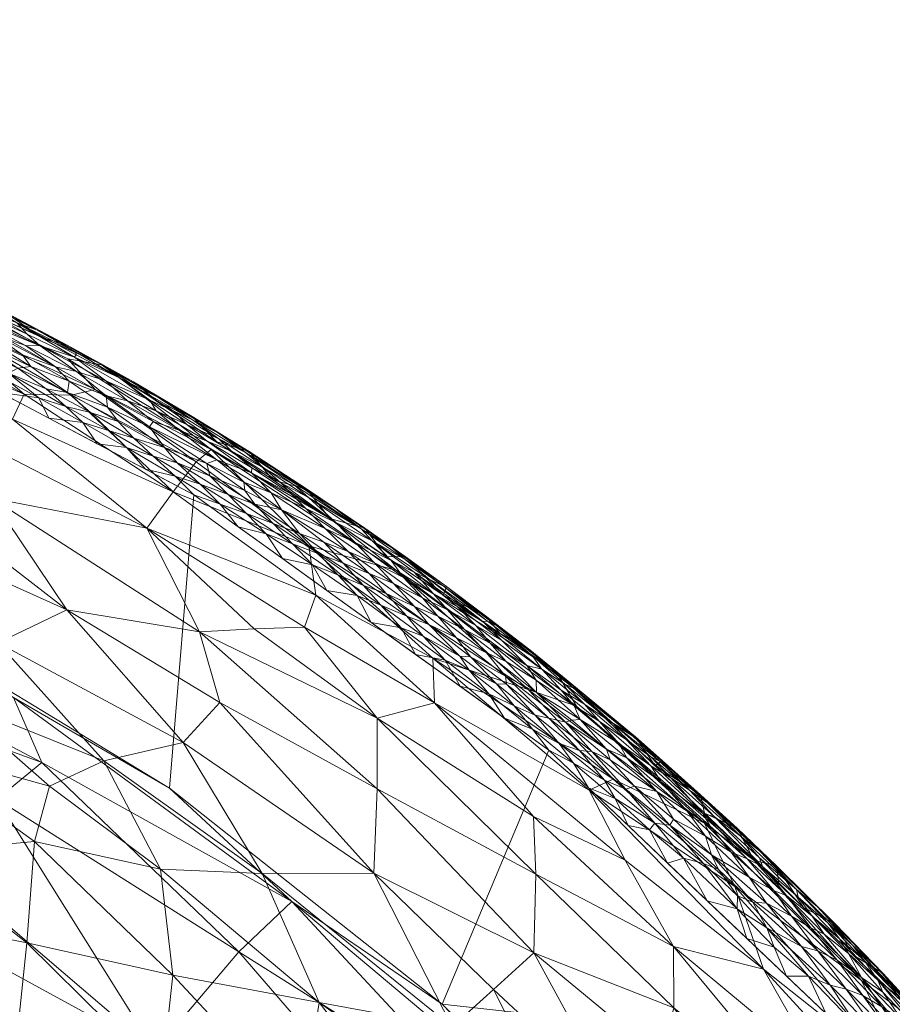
# Model space of a CAD drawing. Header units: millimetres. Extents: x -250 to 250, y 0 to 425.
# Tile 77 of 78: x 113 to 179, y 345 to 420. Entities that reach past the tile are written whole.
import ezdxf

# ---------------------------------------------------------------- set-up
doc = ezdxf.new("R2010")
doc.units = ezdxf.units.MM
doc.layers.add('A-GENM', color=13, linetype='Continuous')

# ---------------------------------------------------------------- blocks, each defined once
blk = doc.blocks.new('MODEL_CLU031I1-1CAAULW00 - MODEL_CLU031I1-1CAAULW00-467139-Preview')
at = {"layer": 'A-GENM', "lineweight": 9}
mesh = blk.add_polyface(dxfattribs=at)
corners = [(237.998, -26.315), (233.582, -15.427), (224.68, -7.759), (213.259, -5), (0, -5), (-213.259, -5), (-224.68, -7.759), (-233.582, -15.428), (-237.998, -26.316), (-244.391, -92.383), (-243.837, -158.755), (-236.345, -224.699), (-227.718, -256.732), (-214.767, -287.276), (-197.766, -315.765), (-177.048, -341.678), (-153, -364.534), (-126.064, -383.903), (-96.731, -399.404), (-65.546, -410.724), (-33.095, -417.62), (0, -419.938), (33.095, -417.62), (65.546, -410.723), (96.731, -399.404), (126.064, -383.903), (153, -364.534), (177.048, -341.678), (197.766, -315.765), (214.767, -287.275), (227.715, -256.73), (236.338, -224.698), (243.837, -158.755), (244.391, -92.383), (170, -110), (170, -118.927), (182.913, -123.195), (194.655, -130.056), (204.726, -139.226), (211.075, -147.647), (215.99, -157.009), (219.323, -167.051), (220.982, -177.486), (220.936, -187.961), (219.858, -198.213), (218.394, -208.299), (212.735, -234.083), (204.372, -259.119), (193.323, -283.09), (179.648, -305.665), (163.453, -326.507), (144.901, -345.281), (124.209, -361.664), (101.654, -375.37), (77.57, -386.165), (52.333, -393.893), (26.344, -398.492), (-0.006, -400), (-26.358, -398.49), (-52.347, -393.889), (-77.583, -386.16), (-101.667, -375.364), (-124.221, -361.656), (-144.912, -345.272), (-163.462, -326.497), (-179.655, -305.655), (-193.329, -283.079), (-204.377, -259.108), (-212.738, -234.073), (-218.394, -208.299), (-219.86, -198.199), (-220.936, -187.961), (-220.729, -174.874), (-217.866, -161.976), (-212.447, -149.913), (-204.726, -139.226), (-195.046, -130.346), (-183.706, -123.559), (-171.25, -119.212), (-158.201, -117.471), (-79.1, -117.471), (0, -117.471), (79.1, -117.471), (158.201, -117.471), (159.101, -117.505), (160, -117.552), (160, -107.855), (159.082, -104.969), (156.667, -103.141), (142.038, -92.698), (135.197, -76.076), (138.237, -58.361), (150.227, -44.97), (167.5, -40), (200.5, -40), (216.75, -44.354), (228.646, -56.25), (233, -72.5), (228.646, -88.75), (216.75, -100.646), (200.5, -105), (175, -105), (171.464, -106.464), (17.455, -60), (12.342, -72.342), (0, -77.455), (-12.342, -72.342), (-17.455, -60), (-12.342, -47.658), (0, -42.545), (12.342, -47.658)]
mesh.append_faces([[corners[k] for k in face] for face in [(34, 101, 102)]], dxfattribs={"vtx0": -1})
mesh.append_faces([[corners[k] for k in face] for face in [(16, 63, 15), (60, 19, 59), (71, 11, 70), (77, 9, 76), (76, 9, 75), (79, 5, 78), (78, 9, 77), (41, 32, 40), (92, 4, 91)]], dxfattribs={"vtx0": -1, "vtx1": -1})
mesh.append_faces([[corners[k] for k in face] for face in [(110, 91, 4, 109)]], dxfattribs={"vtx0": -1, "vtx1": -1, "vtx2": -1})
mesh.append_faces([[corners[k] for k in face] for face in [(64, 14, 15, 63), (14, 64, 65), (14, 65, 66), (59, 19, 20, 58), (58, 20, 21, 57), (10, 72, 73), (10, 73, 74, 9), (11, 69, 70), (9, 74, 75), (106, 80, 81, 105), (81, 104, 105), (82, 103, 104, 81), (5, 107, 108), (24, 53, 54, 23), (53, 24, 25, 52), (52, 25, 26, 51), (51, 26, 27, 50), (28, 49, 50, 27), (30, 46, 47, 29), (29, 47, 48), (31, 45, 46, 30), (99, 38, 39), (32, 41, 42), (100, 37, 38, 99), (89, 82, 83, 88), (33, 98, 99, 32), (97, 33, 0, 96), (3, 94, 95, 2), (3, 93, 94), (0, 95, 96)]], dxfattribs={"vtx0": -1, "vtx2": -1})
mesh.append_faces([[corners[k] for k in face] for face in [(5, 79, 80, 107), (91, 110, 103, 82)]], dxfattribs={"vtx0": -1, "vtx2": -1, "vtx3": -1})
mesh.append_faces([[corners[k] for k in face] for face in [(95, 0, 1, 2)]], dxfattribs={"vtx0": -1, "vtx3": -1})
mesh.append_faces([[corners[k] for k in face] for face in [(85, 86, 84)]], dxfattribs={"vtx1": -1})
mesh.append_faces([[corners[k] for k in face] for face in [(106, 107, 80), (54, 55, 23), (44, 45, 31), (42, 43, 32), (89, 90, 82), (90, 91, 82), (97, 98, 33)]], dxfattribs={"vtx1": -1, "vtx2": -1})
mesh.append_faces([[corners[k] for k in face] for face in [(8, 9, 78, 5), (39, 40, 32, 99), (83, 84, 86, 88)]], dxfattribs={"vtx1": -1, "vtx2": -1, "vtx3": -1})
mesh.append_faces([[corners[k] for k in face] for face in [(62, 63, 16, 17), (11, 12, 68, 69), (12, 13, 67, 68), (13, 14, 66, 67), (18, 19, 60, 61), (56, 57, 21, 22), (22, 23, 55, 56), (61, 62, 17, 18), (71, 72, 10, 11), (108, 109, 4, 5), (48, 49, 28, 29), (36, 37, 100, 101), (43, 44, 31, 32), (92, 93, 3, 4)]], dxfattribs={"vtx1": -1, "vtx3": -1})
mesh.append_faces([[corners[k] for k in face] for face in [(6, 7, 8, 5), (86, 87, 88)]], dxfattribs={"vtx2": -1})
mesh.append_faces([[corners[k] for k in face] for face in [(34, 35, 36, 101)]], dxfattribs={"vtx2": -1, "vtx3": -1})
mesh = blk.add_polyface(dxfattribs=at)
corners = [(-199.14, -320.713, -13.368), (-209.121, -305.442, -14.162), (-203.468, -312.682, -19.626), (-183.661, -316.203, -67.121), (-182.104, -324.337, -57.714), (-190.667, -311.144, -60.649), (-176.725, -347.049, -16.722), (-167.113, -354.199, -26.38), (-164.809, -358.983, -15.958), (-180.657, -338.928, -29.947), (-176.066, -325.335, -67.72), (-171.933, -324.991, -75.109), (-196.068, -322.663, -21.455), (-189.201, -332.464, -18.207), (-169.294, -347.911, -38.707), (-156.068, -361.492, -35.557), (-166.663, -324.15, -83.973), (-158.101, -337.696, -78.445), (-171.227, -306.91, -96.363), (-165.73, -317.738, -92.414), (-174.986, -310.095, -88.292), (-173.887, -335.844, -54.472), (-182.171, -329.889, -47.387), (-180.75, -335.419, -38.922), (-189.728, -323.857, -40.226), (-197.39, -314.747, -37.342), (-196.602, -311.754, -45.638), (-183.578, -341.857, -5.561), (-195.995, -325.246, -5.54), (-193.708, -322.551, -30.884), (-173.543, -340.438, -45.92), (-158.796, -356.197, -43.414), (-162.459, -349.629, -50.67), (-183.717, -310.213, -74.891), (-190.138, -316.937, -52.565), (-175.201, -316.355, -80.987), (-161.457, -341.243, -68.052), (-170.379, -334.343, -63.907), (-162.493, -344.994, -59.812), (-155.105, -367.874, -13.977), (-168.573, -356.174, -5.541), (-157.882, -362.327, -27.633), (-200.449, -313.424, -30.104), (-164.498, -310.325, -101.152), (-157.783, -328.392, -90.576), (-158.002, -322.171, -97.059), (-202.204, -316.941, -5.53)]
mesh.append_faces([[corners[k] for k in face] for face in [(46, 0, 28)]], dxfattribs={"vtx0": -1, "vtx1": -1})
mesh.append_faces([[corners[k] for k in face] for face in [(0, 1, 2), (3, 4, 5), (6, 7, 8), (7, 6, 9), (10, 3, 11), (0, 12, 13), (14, 15, 7), (16, 17, 11), (18, 19, 20), (4, 21, 22), (9, 14, 7), (20, 19, 16), (23, 24, 22), (24, 25, 26), (27, 13, 6), (9, 13, 29), (12, 0, 2), (23, 29, 24), (22, 21, 30), (30, 23, 22), (31, 14, 32), (11, 3, 33), (24, 34, 22), (16, 35, 20), (36, 11, 17), (10, 4, 3), (21, 4, 37), (5, 4, 34), (22, 34, 4), (38, 21, 37), (30, 32, 14), (32, 30, 21), (23, 14, 9), (14, 23, 30), (29, 23, 9), (25, 24, 29), (34, 24, 26), (9, 6, 13), (39, 40, 8), (8, 40, 6), (41, 8, 7), (42, 25, 29), (12, 42, 29), (19, 18, 43), (16, 19, 44), (16, 11, 35), (11, 33, 35), (43, 45, 19), (21, 38, 32), (38, 37, 36), (11, 36, 37), (46, 1, 0), (13, 28, 0), (42, 12, 2), (29, 13, 12), (11, 37, 10), (4, 10, 37)]], dxfattribs={"vtx0": -1, "vtx1": -1, "vtx2": -1})
mesh.append_faces([[corners[k] for k in face] for face in [(13, 27, 28)]], dxfattribs={"vtx0": -1, "vtx2": -1})
mesh.append_faces([[corners[k] for k in face] for face in [(40, 27, 6)]], dxfattribs={"vtx1": -1, "vtx2": -1})
mesh = blk.add_polyface(dxfattribs=at)
corners = [(-150.235, -325.18, -59.193), (-140.523, -324.901, -74.66), (-154.685, -305.963, -77.61), (-153.86, -335.968, -17.733), (-163.462, -326.497), (-144.912, -345.272), (-133.505, -353.058, -24.494), (-89.077, -380.722, -17.049), (-112.375, -368.515, -18.127), (-101.667, -375.364), (-171.411, -316.152, -16.351), (-124.221, -361.656), (-96.471, -364.447, -63.301), (-111.125, -360.822, -52.196), (-93.42, -371.308, -50.389), (-114.534, -363.589, -37.291), (-128.9, -321.701, -91.731), (-129.471, -349.238, -48.993), (-147.792, -337.713, -36.698), (-168.536, -314.479, -36.994), (-87.185, -378.042, -37.48), (-77.583, -386.16), (-78.002, -371.87, -65.828), (-101.459, -353.54, -77.992), (-101.398, -343.064, -92.48), (-118.476, -335.96, -86.04), (-123.107, -341.713, -73.068), (-108.274, -325.469, -105.804), (-88.45, -332.468, -112.262), (-84.223, -320.939, -124.014), (-98.175, -314.854, -121.03), (-83.45, -351.59, -94.687), (-90.489, -341.09, -102.479), (-133.998, -305.409, -101.482), (-77.643, -361.852, -84.139)]
mesh.append_faces([[corners[k] for k in face] for face in [(11, 6, 5)]], dxfattribs={"vtx0": -1, "vtx1": -1})
mesh.append_faces([[corners[k] for k in face] for face in [(0, 1, 2), (3, 5, 6), (7, 8, 9), (3, 10, 4), (12, 13, 14), (6, 8, 15), (2, 1, 16), (17, 15, 13), (11, 8, 6), (18, 0, 19), (6, 18, 3), (20, 8, 7), (6, 15, 17), (18, 6, 17), (8, 20, 15), (14, 22, 12), (23, 24, 25), (0, 18, 17), (19, 3, 18), (26, 0, 17), (26, 17, 13), (23, 25, 26), (25, 27, 16), (28, 29, 30), (19, 10, 3), (31, 24, 23), (24, 31, 32), (14, 15, 20), (26, 13, 12), (15, 14, 13), (28, 30, 27), (32, 27, 24), (27, 33, 16), (26, 12, 23), (34, 23, 12), (0, 26, 1), (1, 26, 25), (27, 25, 24), (1, 25, 16), (27, 32, 28)]], dxfattribs={"vtx0": -1, "vtx1": -1, "vtx2": -1})
mesh.append_faces([[corners[k] for k in face] for face in [(3, 4, 5)]], dxfattribs={"vtx0": -1, "vtx2": -1})
mesh.append_faces([[corners[k] for k in face] for face in [(11, 9, 8), (9, 21, 7)]], dxfattribs={"vtx1": -1, "vtx2": -1})
mesh = blk.add_polyface(dxfattribs=at)
corners = [(-100.54, -343.802, -124.243), (-92.292, -352.414, -121.134), (-101.991, -352.207, -115.561), (-118.208, -310.529, -138.208), (-108.875, -313.06, -141.665), (-113.344, -319.533, -135.3), (-95.791, -315.283, -146.427), (-103.025, -306.327, -148.016), (-137.86, -314.566, -122.571), (-135.471, -309.047, -128.229), (-129.997, -320.296, -124.143), (-110.934, -333.751, -126.408), (-112.56, -341.903, -118.406), (-122.339, -331.443, -120.758), (-119.669, -324.571, -127.978), (-134.241, -336.979, -106.131), (-123.639, -339.811, -112.268), (-124.478, -347.455, -103.699), (-105.867, -328.388, -133.376), (-113.406, -349.929, -109.972), (-113.967, -357.592, -100.96), (-115.107, -361.79, -94.712), (-123.533, -355.515, -95.041), (-139.727, -355.201, -77.601), (-131.245, -355.179, -87.66), (-125.268, -365.117, -79.62), (-103.741, -364.968, -100.066), (-107.554, -368.397, -92.41), (-119.246, -363.71, -88.176), (-111.205, -372.677, -82.612), (-139.981, -366.97, -55.561), (-139.973, -361.588, -66.473), (-126.498, -373.51, -62.793), (-104.65, -356.744, -109.044), (-96.581, -363.791, -106.639), (-91.957, -359.652, -114.134), (-102.704, -321.193, -139.819), (-95.981, -329.687, -137.501), (-128.027, -368.138, -71.124), (-135.573, -345.391, -95.621), (-99.017, -335.079, -132.122), (-132.434, -330.489, -113.876), (-139.388, -320.421, -116.784), (-124.254, -314.689, -131.989), (-143.652, -326.016, -108.14), (-89.714, -324.844, -143.425), (-95.013, -341.751, -128.988), (-89.91, -370.083, -103.472)]
mesh.append_faces([[corners[k] for k in face] for face in [(0, 1, 2), (3, 4, 5), (6, 4, 7), (8, 9, 10), (11, 12, 13), (13, 10, 14), (15, 16, 17), (0, 2, 12), (18, 14, 5), (14, 18, 11), (19, 12, 2), (20, 21, 22), (19, 20, 17), (22, 17, 20), (23, 24, 25), (26, 27, 21), (25, 28, 29), (30, 31, 32), (19, 33, 20), (34, 33, 35), (28, 22, 21), (36, 37, 18), (4, 6, 36), (25, 38, 23), (25, 24, 28), (28, 24, 22), (24, 39, 22), (16, 19, 17), (15, 17, 39), (22, 39, 17), (12, 19, 16), (19, 2, 33), (13, 12, 16), (12, 11, 0), (40, 11, 18), (41, 13, 16), (42, 8, 10), (41, 16, 15), (9, 43, 10), (14, 10, 43), (41, 10, 13), (44, 41, 15), (41, 42, 10), (5, 14, 43), (11, 13, 14), (3, 5, 43), (5, 36, 18), (37, 36, 45), (18, 37, 40), (5, 4, 36), (0, 40, 46), (11, 40, 0), (32, 31, 38), (23, 38, 31), (33, 26, 20), (26, 34, 47), (26, 21, 20), (28, 21, 27), (35, 33, 2), (33, 34, 26)]], dxfattribs={"vtx0": -1, "vtx1": -1, "vtx2": -1})
mesh = blk.add_polyface(dxfattribs=at)
corners = [(-145.456, -308.228, -121.184), (-139.388, -320.421, -116.784), (-150.157, -314.594, -112.141), (-149.032, -335.755, -92.433), (-145.666, -343.549, -86.759), (-153.946, -336.261, -85.902), (-148.801, -346.372, -78.919), (-151.867, -349.167, -70.261), (-158.101, -337.696, -78.445), (-156.068, -361.492, -35.557), (-157.882, -362.327, -27.633), (-167.113, -354.199, -26.38), (-152.026, -355.128, -59.331), (-139.973, -361.588, -66.473), (-139.981, -366.97, -55.561), (-143.652, -326.016, -108.14), (-132.434, -330.489, -113.876), (-131.245, -355.179, -87.66), (-139.727, -355.201, -77.601), (-150.5, -325.116, -102.261), (-158.002, -322.171, -97.059), (-162.493, -344.994, -59.812), (-161.457, -341.243, -68.052), (-151.841, -359.511, -50.372), (-162.459, -349.629, -50.67), (-157.783, -328.392, -90.576), (-135.573, -345.391, -95.621), (-144.325, -368.131, -44.425), (-144.201, -371.519, -34.682), (-151.443, -369.14, -22.224), (-134.476, -373.854, -48.958), (-135.312, -376.293, -40.449), (-134.241, -336.979, -106.131), (-144.565, -333.778, -99.498), (-160.168, -307.926, -107.92), (-157.174, -316.417, -103.577), (-164.498, -310.325, -101.152), (-158.796, -356.197, -43.414), (-141.454, -378.163, -15.499), (-153.569, -370.49, -5.522), (-155.105, -367.874, -13.977), (-134.795, -380.025, -28.768), (-164.809, -358.983, -15.958), (-165.73, -317.738, -92.414), (-166.663, -324.15, -83.973), (-136.39, -382.107, -5.471), (-169.294, -347.911, -38.707), (-137.86, -314.566, -122.571), (-168.573, -356.174, -5.541)]
mesh.append_faces([[corners[k] for k in face] for face in [(39, 38, 45), (48, 40, 39)]], dxfattribs={"vtx0": -1, "vtx1": -1})
mesh.append_faces([[corners[k] for k in face] for face in [(0, 1, 2), (3, 4, 5), (6, 7, 8), (9, 10, 11), (12, 13, 14), (15, 1, 16), (4, 17, 18), (19, 3, 20), (7, 21, 22), (12, 23, 24), (7, 18, 13), (4, 18, 6), (3, 5, 25), (4, 3, 26), (15, 2, 1), (13, 12, 7), (12, 21, 7), (14, 27, 23), (21, 12, 24), (10, 28, 29), (27, 30, 31), (4, 26, 17), (32, 26, 33), (15, 32, 33), (19, 33, 3), (15, 19, 2), (34, 2, 35), (35, 36, 34), (24, 23, 37), (28, 9, 27), (38, 39, 40), (41, 28, 31), (40, 42, 29), (43, 20, 25), (44, 25, 5), (20, 35, 19), (2, 19, 35), (15, 33, 19), (36, 35, 20), (8, 7, 22), (41, 38, 29), (14, 23, 12), (37, 27, 9), (27, 37, 23), (46, 37, 9), (31, 28, 27), (29, 28, 41), (27, 14, 30), (7, 6, 18), (5, 6, 8), (20, 3, 25), (26, 3, 33), (6, 5, 4), (44, 5, 8), (1, 0, 47), (28, 10, 9), (42, 10, 29), (38, 40, 29)]], dxfattribs={"vtx0": -1, "vtx1": -1, "vtx2": -1})
mesh = blk.add_polyface(dxfattribs=at)
corners = [(-176.957, -348.546, -3.116), (-179.659, -345.763, -3.267), (-176.053, -349.74, -3.622), (-179.717, -342.92, -0.866), (-178.284, -345.071, -1.169), (-176.837, -345.932, -0.822), (-176.075, -349.015, -5.552), (-178.344, -347.622, -5.062), (-179.827, -345.436, -5.556), (-174.35, -346.697, -0.22), (-177.929, -343.126, -0.273), (-175.562, -346.405, -0.483), (-174.886, -348.603, -1.142), (-173.426, -349.298, -0.741), (-181.177, -343.2, -2.107), (-177.957, -347.079, -2.53), (-178.355, -346.179, -2.027), (-183.903, -340.091, -2.063), (-182.356, -342.439, -2.713), (-178.905, -343.035, -0.554), (-180.964, -340.059, -0.343), (-176.516, -343.426, -0.064), (-182.629, -340.987, -1.617), (-179.787, -344.064, -1.564), (-181.175, -341.988, -1.214), (-181.869, -343.81, -4.931), (-177.949, -347.996, -4.443), (-182.205, -343.341, -4.189), (-185.284, -339.794, -3.958), (-182.707, -342.554, -3.541), (-175.748, -349.095, -2.197), (-172.179, -349.634, -0.402), (-174.042, -344.535), (-172.719, -347.376, -0.06), (-171.036, -347.392), (-169.558, -351.051, -0.126), (-176.741, -347.276, -1.528), (-177.048, -341.678), (-178.792, -340.457, -0.022), (-180.406, -345.192, -3.786), (-180.133, -340.256, -0.18), (-170.111, -349.587, -0.022), (-183.578, -341.857, -5.561), (-184.719, -340.586, -4.618), (-175.069, -350.221, -2.699), (-172.885, -351.054, -1.396)]
mesh.append_faces([[corners[k] for k in face] for face in [(6, 7, 8), (32, 33, 34), (37, 21, 32)]], dxfattribs={"vtx0": -1, "vtx1": -1})
mesh.append_faces([[corners[k] for k in face] for face in [(0, 1, 2), (3, 4, 5), (9, 10, 11), (12, 13, 5), (14, 15, 16), (14, 17, 18), (11, 10, 19), (10, 20, 19), (10, 9, 21), (22, 23, 24), (5, 4, 12), (15, 18, 1), (25, 26, 27), (28, 27, 29), (16, 15, 30), (11, 19, 5), (13, 11, 5), (11, 31, 9), (9, 33, 21), (9, 35, 33), (14, 23, 22), (15, 14, 18), (4, 24, 23), (12, 4, 36), (36, 4, 23), (23, 14, 16), (4, 3, 24), (19, 3, 5), (11, 13, 31), (21, 37, 38), (1, 29, 39), (21, 40, 10), (33, 32, 21), (33, 41, 34), (1, 39, 2), (25, 8, 7), (43, 25, 27), (25, 7, 26), (0, 15, 1), (44, 30, 15), (30, 36, 16), (23, 16, 36), (27, 39, 29), (18, 29, 1), (36, 45, 12), (27, 26, 39), (2, 39, 26), (15, 0, 44)]], dxfattribs={"vtx0": -1, "vtx1": -1, "vtx2": -1})
mesh.append_faces([[corners[k] for k in face] for face in [(25, 42, 8)]], dxfattribs={"vtx0": -1, "vtx2": -1})
mesh = blk.add_polyface(dxfattribs=at)
corners = [(-172.992, -351.946, -2.244), (-175.069, -350.221, -2.699), (-171.919, -353.387, -2.694), (-172.179, -349.634, -0.402), (-168.485, -352.993, -0.316), (-169.558, -351.051, -0.126), (-171.032, -353.514, -1.874), (-169.223, -355.707, -2.314), (-168.05, -356.29, -1.781), (-173.4, -352.642, -4.3), (-176.053, -349.74, -3.622), (-177.949, -347.996, -4.443), (-169.533, -352.917, -0.63), (-173.426, -349.298, -0.741), (-167.533, -358.025, -3.388), (-171.807, -353.96, -3.482), (-168.98, -356.903, -4.064), (-170.286, -355.768, -4.822), (-167.305, -358.604, -5.075), (-167.738, -358.171, -4.551), (-174.35, -346.697, -0.22), (-167.306, -352.488, -0.033), (-170.111, -349.587, -0.022), (-170.102, -353.858, -1.427), (-174.886, -348.603, -1.142), (-171.429, -351.935, -1.047), (-172.885, -351.054, -1.396), (-173.908, -350.571, -1.813), (-176.741, -347.276, -1.528), (-168.197, -354.899, -0.945), (-167.332, -353.481, -0.172), (-168.03, -350.249), (-168.979, -356.369, -2.876), (-174.207, -351.42, -3.195), (-168.573, -356.174, -5.542), (-170.449, -354.384, -5.544), (-174.741, -351.359, -4.965), (-176.075, -349.015, -5.552), (-172.324, -352.594, -5.547), (-178.344, -347.622, -5.062), (-166.845, -356.805, -1.31), (-175.748, -349.095, -2.197), (-176.957, -348.546, -3.116), (-171.036, -347.392), (-172.719, -347.376, -0.06)]
mesh.append_faces([[corners[k] for k in face] for face in [(34, 17, 35), (43, 22, 31)]], dxfattribs={"vtx0": -1, "vtx1": -1})
mesh.append_faces([[corners[k] for k in face] for face in [(0, 1, 2), (3, 4, 5), (6, 7, 8), (9, 10, 11), (12, 3, 13), (14, 15, 16), (2, 7, 0), (17, 18, 19), (20, 3, 5), (21, 22, 5), (23, 6, 8), (15, 9, 16), (9, 17, 16), (12, 4, 3), (24, 25, 13), (26, 27, 6), (26, 28, 27), (12, 13, 25), (29, 25, 23), (30, 5, 4), (31, 22, 21), (14, 32, 15), (33, 2, 1), (9, 15, 10), (36, 17, 9), (11, 39, 36), (36, 38, 17), (11, 36, 9), (36, 39, 37), (40, 29, 23), (12, 25, 29), (26, 23, 25), (23, 26, 6), (0, 6, 27), (6, 0, 7), (32, 7, 2), (27, 41, 0), (0, 41, 1), (1, 42, 33), (28, 41, 27), (15, 32, 2), (25, 24, 26), (5, 22, 44), (17, 19, 16), (17, 34, 18), (33, 42, 10), (10, 15, 33), (2, 33, 15)]], dxfattribs={"vtx0": -1, "vtx1": -1, "vtx2": -1})
mesh.append_faces([[corners[k] for k in face] for face in [(36, 37, 38), (17, 38, 35)]], dxfattribs={"vtx0": -1, "vtx2": -1})
mesh = blk.add_polyface(dxfattribs=at)
corners = [(-168.05, -356.29, -1.781), (-165.242, -358.764, -1.652), (-166.845, -356.805, -1.31), (-163.682, -361.485, -3.228), (-160.746, -364.026, -3.114), (-162.251, -362.431, -2.68), (-165.557, -359.499, -2.76), (-164.702, -359.734, -2.088), (-163.221, -356.341, -0.032), (-165.024, -353.106), (-167.306, -352.488, -0.033), (-165.032, -360.529, -3.878), (-167.533, -358.025, -3.388), (-168.98, -356.903, -4.064), (-161.071, -363.332, -5.532), (-161.604, -363.757, -4.729), (-164.525, -361.15, -4.693), (-170.102, -353.858, -1.427), (-161.411, -363.691, -3.651), (-162.414, -362.973, -4.229), (-167.332, -353.481, -0.172), (-169.558, -351.051, -0.126), (-169.533, -352.917, -0.63), (-165.339, -356.603, -0.508), (-168.485, -352.993, -0.316), (-168.197, -354.899, -0.945), (-164.896, -357.995, -0.939), (-161.189, -361.391, -0.961), (-162.467, -359.3, -0.53), (-165.866, -355.49, -0.314), (-168.03, -350.249), (-164.728, -355.93, -0.168), (-161.055, -358.986, -0.114), (-160.645, -358.487, -0.017), (-162.018, -355.963), (-162.19, -358.851, -0.305), (-163.49, -359.891, -1.302), (-160.756, -363.332, -2.16), (-161.534, -362.129, -1.665), (-169.223, -355.707, -2.314), (-168.979, -356.369, -2.876), (-167.738, -358.171, -4.551), (-164.822, -359.753, -5.537), (-167.305, -358.604, -5.075), (-168.573, -356.174, -5.542)]
mesh.append_faces([[corners[k] for k in face] for face in [(30, 10, 9)]], dxfattribs={"vtx0": -1, "vtx1": -1})
mesh.append_faces([[corners[k] for k in face] for face in [(0, 1, 2), (3, 4, 5), (6, 5, 7), (8, 9, 10), (11, 12, 13), (14, 15, 16), (2, 17, 0), (3, 11, 18), (11, 19, 18), (20, 10, 21), (22, 23, 24), (22, 25, 23), (26, 27, 28), (29, 24, 23), (8, 10, 31), (32, 8, 31), (33, 34, 8), (32, 31, 35), (29, 35, 31), (28, 35, 23), (27, 26, 36), (7, 37, 38), (1, 38, 36), (39, 7, 0), (7, 5, 37), (5, 6, 3), (12, 3, 6), (3, 12, 11), (40, 6, 39), (41, 11, 13), (19, 11, 16), (42, 16, 43), (2, 36, 26), (7, 1, 0), (25, 2, 26), (23, 25, 26), (7, 39, 6), (6, 40, 12), (18, 4, 3), (15, 19, 16), (43, 16, 41), (11, 41, 16), (29, 20, 24), (10, 20, 31), (35, 29, 23), (20, 29, 31), (26, 28, 23), (38, 1, 7), (2, 1, 36)]], dxfattribs={"vtx0": -1, "vtx1": -1, "vtx2": -1})
mesh.append_faces([[corners[k] for k in face] for face in [(43, 44, 42)]], dxfattribs={"vtx0": -1, "vtx2": -1})
mesh.append_faces([[corners[k] for k in face] for face in [(34, 9, 8), (42, 14, 16)]], dxfattribs={"vtx1": -1, "vtx2": -1})
mesh = blk.add_polyface(dxfattribs=at)
corners = [(-161.411, -363.691, -3.651), (-157.915, -366.537, -3.27), (-160.746, -364.026, -3.114), (-161.534, -362.129, -1.665), (-158.921, -363.943, -1.308), (-163.49, -359.891, -1.302), (-158.858, -361.569, -0.242), (-161.055, -358.986, -0.114), (-162.19, -358.851, -0.305), (-159.368, -365.592, -4.068), (-162.414, -362.973, -4.229), (-157.229, -362.244, -0.097), (-155.321, -364.495, -0.217), (-153.796, -365.039, -0.081), (-160.645, -358.487, -0.017), (-158.049, -360.853, -0.022), (-161.604, -363.757, -4.729), (-158.698, -366.259, -4.612), (-160.756, -363.332, -2.16), (-158.891, -365.309, -2.605), (-156.824, -366.72, -2.18), (-161.189, -361.391, -0.961), (-159.506, -361.791, -0.477), (-156.006, -361.677), (-154.871, -363.534, -0.019), (-153, -364.534), (-151.959, -367.187, -0.197), (-156.272, -364.418, -0.422), (-153.004, -366.964, -0.366), (-151.77, -366.132, -0.021), (-159.012, -358.82), (-149.633, -366.955), (-157.666, -363.787, -0.635), (-154.258, -366.644, -0.63), (-162.467, -359.3, -0.53), (-158.32, -365.039, -1.763), (-155.384, -366.863, -1.258), (-154.738, -366.796, -0.895), (-157.368, -364.615, -0.909), (-162.251, -362.431, -2.68), (-159.571, -365.53, -5.132), (-161.071, -363.332, -5.532), (-157.32, -366.911, -5.527), (-163.221, -356.341, -0.032), (-162.018, -355.963)]
mesh.append_faces([[corners[k] for k in face] for face in [(23, 24, 25), (30, 15, 23)]], dxfattribs={"vtx0": -1, "vtx1": -1})
mesh.append_faces([[corners[k] for k in face] for face in [(0, 1, 2), (3, 4, 5), (6, 7, 8), (9, 0, 10), (11, 6, 12), (12, 13, 11), (14, 7, 15), (9, 16, 17), (18, 19, 20), (5, 4, 21), (6, 8, 22), (13, 12, 26), (27, 28, 12), (7, 11, 15), (27, 12, 6), (7, 6, 11), (27, 6, 22), (25, 24, 29), (11, 24, 15), (15, 30, 14), (24, 11, 13), (15, 24, 23), (29, 24, 13), (32, 27, 22), (28, 27, 33), (8, 34, 22), (35, 36, 4), (32, 33, 27), (37, 33, 38), (4, 36, 38), (21, 4, 38), (4, 3, 35), (21, 38, 32), (18, 35, 3), (35, 18, 20), (39, 19, 18), (2, 19, 39), (9, 1, 0), (16, 40, 17), (12, 28, 26), (19, 2, 1), (10, 16, 9), (41, 40, 16), (7, 14, 43), (21, 32, 22), (33, 32, 38), (21, 22, 34), (38, 36, 37)]], dxfattribs={"vtx0": -1, "vtx1": -1, "vtx2": -1})
mesh.append_faces([[corners[k] for k in face] for face in [(40, 41, 42), (14, 30, 44)]], dxfattribs={"vtx0": -1, "vtx2": -1})
mesh.append_faces([[corners[k] for k in face] for face in [(31, 25, 29)]], dxfattribs={"vtx1": -1, "vtx2": -1})
mesh = blk.add_polyface(dxfattribs=at)
corners = [(-102.865, -395.9, -40.426), (-113.182, -391.524, -36.406), (-112.315, -389.639, -44.484), (-136.39, -382.107, -5.471), (-127.389, -387.34, -17.076), (-119.21, -393.724, -5.419), (-116.512, -394.221, -13.936), (-93.841, -403.538, -25.625), (-105.581, -399.33, -18.099), (-105.783, -397.8, -26.312), (-141.454, -378.163, -15.499), (-103.932, -380.796, -76.093), (-116.423, -375.175, -72.657), (-111.205, -372.677, -82.612), (-107.554, -368.397, -92.41), (-92.142, -374.214, -96.543), (-97.072, -379.105, -85.413), (-103.741, -364.968, -100.066), (-91.185, -388.067, -74.9), (-99.908, -386.548, -69.175), (-119.246, -363.71, -88.176), (-110.703, -383.652, -62.563), (-126.498, -373.51, -62.793), (-124.507, -384.12, -38.695), (-98.539, -395.718, -48.097), (-108.503, -388.566, -53.682), (-125.268, -365.117, -79.62), (-128.027, -368.138, -71.124), (-135.312, -376.293, -40.449), (-122.507, -381.368, -50.614), (-108.675, -381.155, -70.27), (-130.636, -373.735, -55.951), (-134.476, -373.854, -48.958), (-97.949, -393.376, -55.589), (-134.795, -380.025, -28.768), (-116.746, -391.451, -28.508), (-118.59, -391.891, -21.149), (-126.243, -386.4, -25.618), (-93.473, -405.009, -17.286), (-94.162, -392.368, -62.713), (-100.326, -402.296, -5.353), (-91.518, -401.461, -39.608), (-98.602, -399.855, -33.054), (-139.981, -366.97, -55.561)]
mesh.append_faces([[corners[k] for k in face] for face in [(3, 4, 5), (5, 6, 40)]], dxfattribs={"vtx0": -1, "vtx1": -1})
mesh.append_faces([[corners[k] for k in face] for face in [(0, 1, 2), (6, 5, 4), (7, 8, 9), (10, 4, 3), (11, 12, 13), (14, 15, 16), (15, 14, 17), (18, 19, 11), (20, 14, 13), (21, 22, 12), (13, 14, 16), (1, 23, 2), (24, 2, 25), (11, 16, 18), (13, 12, 26), (27, 12, 22), (28, 29, 23), (26, 12, 27), (30, 11, 19), (31, 29, 32), (25, 33, 24), (29, 22, 21), (16, 11, 13), (10, 34, 4), (35, 36, 37), (8, 6, 36), (38, 8, 7), (35, 37, 23), (35, 1, 9), (2, 23, 29), (39, 21, 19), (11, 30, 12), (25, 29, 21), (0, 2, 24), (29, 25, 2), (33, 21, 39), (19, 21, 30), (21, 12, 30), (41, 42, 0), (21, 33, 25), (34, 28, 23), (31, 32, 43), (29, 28, 32), (43, 22, 31), (29, 31, 22), (42, 9, 1), (42, 1, 0), (23, 1, 35), (24, 41, 0), (36, 6, 4), (40, 6, 8), (37, 4, 34), (36, 35, 9), (4, 37, 36), (23, 37, 34), (7, 9, 42), (36, 9, 8), (40, 8, 38)]], dxfattribs={"vtx0": -1, "vtx1": -1, "vtx2": -1})
mesh = blk.add_polyface(dxfattribs=at)
corners = [(-154.223, -369.541, -3.155), (-157.915, -366.537, -3.27), (-154.925, -369.214, -3.729), (-152.461, -370.662, -2.654), (-151.738, -371.702, -3.523), (-147.99, -374.294, -2.879), (-155.222, -369.105, -4.231), (-152.411, -371.347, -4.092), (-151.345, -370.947, -1.923), (-152.042, -369.845, -1.443), (-154.925, -367.882, -1.759), (-148.441, -368.808, -0.022), (-151.77, -366.132, -0.021), (-150.368, -367.888, -0.089), (-148.281, -371.921, -0.874), (-149.727, -370.151, -0.569), (-152.074, -368.917, -0.867), (-154.258, -366.644, -0.63), (-156.824, -366.72, -2.18), (-158.32, -365.039, -1.763), (-155.72, -368.017, -2.662), (-153.938, -369.085, -2.158), (-149.055, -373.956, -4.027), (-155.384, -366.863, -1.258), (-154.609, -369.672, -4.713), (-150.485, -372.944, -4.551), (-148.209, -374.723, -5.014), (-151.556, -372.129, -5.087), (-158.698, -366.259, -4.612), (-159.571, -365.53, -5.132), (-153.004, -366.964, -0.366), (-149.784, -369.541, -0.363), (-151.959, -367.187, -0.197), (-153.796, -365.039, -0.081), (-149.023, -369.572, -0.207), (-149.777, -371.265, -1.177), (-148.565, -372.658, -1.507), (-149.437, -372.845, -2.383), (-153.569, -370.49, -5.522), (-149.274, -373.395, -5.509), (-154.738, -366.796, -0.895), (-158.891, -365.309, -2.605), (-157.32, -366.911, -5.527), (-159.368, -365.592, -4.068)]
mesh.append_faces([[corners[k] for k in face] for face in [(38, 24, 42)]], dxfattribs={"vtx0": -1, "vtx1": -1})
mesh.append_faces([[corners[k] for k in face] for face in [(0, 1, 2), (3, 4, 5), (2, 6, 7), (8, 9, 10), (11, 12, 13), (14, 15, 16), (17, 16, 15), (18, 10, 19), (20, 3, 21), (4, 7, 22), (10, 23, 19), (24, 25, 7), (10, 9, 23), (26, 25, 27), (24, 28, 29), (30, 31, 32), (33, 13, 12), (32, 34, 13), (17, 15, 30), (35, 16, 9), (36, 9, 8), (21, 10, 18), (37, 8, 3), (0, 4, 3), (35, 9, 36), (16, 17, 40), (16, 23, 9), (20, 18, 41), (10, 21, 8), (1, 20, 41), (0, 3, 20), (1, 0, 20), (4, 0, 2), (7, 4, 2), (7, 6, 24), (7, 25, 22), (27, 24, 38), (33, 32, 13), (20, 21, 18), (3, 8, 21), (6, 43, 28), (1, 43, 2), (24, 29, 42), (43, 6, 2), (28, 24, 6), (16, 35, 14), (24, 27, 25), (32, 31, 34), (30, 15, 31), (23, 16, 40)]], dxfattribs={"vtx0": -1, "vtx1": -1, "vtx2": -1})
mesh.append_faces([[corners[k] for k in face] for face in [(27, 38, 39)]], dxfattribs={"vtx0": -1, "vtx2": -1})
mesh = blk.add_polyface(dxfattribs=at)
corners = [(-146.039, -375.439, -2.394), (-149.437, -372.845, -2.383), (-147.99, -374.294, -2.879), (-146.951, -370.587, -0.092), (-143.461, -373.172, -0.083), (-145.142, -371.355, -0.022), (-149.633, -366.955), (-148.441, -368.808, -0.022), (-146.266, -369.376), (-139.532, -374.219), (-141.799, -373.811, -0.019), (-138.45, -376.251, -0.021), (-140.652, -376.403, -0.359), (-142.23, -374.691, -0.2), (-143.897, -374.058, -0.366), (-145.996, -373.054, -0.579), (-144.572, -374.684, -0.848), (-142.815, -375.433, -0.584), (-146.254, -371.668, -0.196), (-149.023, -369.572, -0.207), (-147.062, -371.621, -0.35), (-148.281, -371.921, -0.874), (-144.224, -376.421, -1.965), (-147.458, -373.981, -1.941), (-148.565, -372.658, -1.507), (-151.345, -370.947, -1.923), (-150.368, -367.888, -0.089), (-151.77, -366.132, -0.021), (-142.899, -371.797), (-149.784, -369.541, -0.363), (-149.727, -370.151, -0.569), (-140.253, -375.533, -0.086), (-149.777, -371.265, -1.177), (-146.611, -373.691, -1.17), (-143.426, -376.084, -1.184), (-145.311, -375.175, -1.548), (-152.461, -370.662, -2.654), (-148.342, -374.317, -3.461), (-143.912, -377.508, -3.203), (-149.055, -373.956, -4.027), (-151.738, -371.702, -3.523), (-145.237, -376.942, -4.733), (-150.485, -372.944, -4.551), (-145.013, -376.972, -3.929), (-148.209, -374.723, -5.014), (-151.556, -372.129, -5.087), (-149.274, -373.395, -5.509), (-144.979, -376.299, -5.497)]
mesh.append_faces([[corners[k] for k in face] for face in [(6, 7, 8), (28, 10, 9), (47, 44, 46)]], dxfattribs={"vtx0": -1, "vtx1": -1})
mesh.append_faces([[corners[k] for k in face] for face in [(0, 1, 2), (3, 4, 5), (9, 10, 11), (10, 5, 4), (12, 13, 14), (15, 16, 17), (18, 19, 20), (16, 15, 21), (22, 23, 0), (24, 25, 23), (3, 7, 26), (7, 6, 27), (5, 8, 7), (19, 3, 26), (3, 19, 18), (3, 5, 7), (20, 29, 30), (5, 10, 28), (31, 11, 10), (31, 10, 4), (13, 31, 4), (18, 4, 3), (13, 18, 14), (17, 12, 14), (15, 14, 20), (14, 15, 17), (30, 15, 20), (15, 30, 21), (29, 20, 19), (32, 24, 33), (33, 16, 21), (34, 33, 35), (23, 35, 24), (35, 23, 22), (1, 0, 23), (25, 1, 23), (36, 2, 1), (2, 37, 38), (39, 37, 40), (2, 40, 37), (41, 39, 42), (43, 37, 39), (24, 35, 33), (16, 33, 34), (21, 32, 33), (14, 18, 20), (4, 18, 13), (44, 45, 46), (42, 44, 41)]], dxfattribs={"vtx0": -1, "vtx1": -1, "vtx2": -1})
mesh.append_faces([[corners[k] for k in face] for face in [(28, 8, 5)]], dxfattribs={"vtx1": -1, "vtx2": -1})
mesh = blk.add_polyface(dxfattribs=at)
corners = [(-141.977, -377.619, -1.552), (-143.426, -376.084, -1.184), (-145.311, -375.175, -1.548), (-137.789, -379.6, -0.878), (-135.932, -380.312, -0.595), (-139.374, -377.93, -0.596), (-139.764, -378.741, -1.204), (-137.387, -378.713, -0.362), (-138.45, -376.251, -0.021), (-136.165, -376.64), (-139.532, -374.219), (-142.23, -374.691, -0.2), (-140.652, -376.403, -0.359), (-138.953, -377.027, -0.195), (-140.253, -375.533, -0.086), (-137.003, -377.838, -0.087), (-141.223, -377.185, -0.879), (-142.113, -378.99, -3.648), (-141.131, -379.853, -4.281), (-138.773, -381.321, -3.605), (-143.912, -377.508, -3.203), (-142.773, -378.031, -2.666), (-147.99, -374.294, -2.879), (-139.033, -381.381, -4.892), (-136.757, -382.875, -4.286), (-140.685, -379.203, -5.484), (-142.107, -379.216, -4.773), (-139.6, -380.404, -2.865), (-141.045, -378.913, -2.187), (-145.237, -376.942, -4.733), (-145.013, -376.972, -3.929), (-136.852, -381.796, -2.151), (-138.319, -380.275, -1.618), (-135.541, -379.419, -0.201), (-136.027, -381.345, -1.221), (-142.815, -375.433, -0.584), (-144.572, -374.684, -0.848), (-144.224, -376.421, -1.965), (-148.342, -374.317, -3.461), (-146.039, -375.439, -2.394), (-136.39, -382.107, -5.471), (-149.055, -373.956, -4.027), (-144.979, -376.299, -5.497), (-148.209, -374.723, -5.014), (-134.757, -383.699, -2.869)]
mesh.append_faces([[corners[k] for k in face] for face in [(40, 23, 25)]], dxfattribs={"vtx0": -1, "vtx1": -1})
mesh.append_faces([[corners[k] for k in face] for face in [(0, 1, 2), (3, 4, 5), (0, 6, 1), (4, 7, 5), (11, 12, 13), (14, 15, 8), (16, 3, 5), (3, 16, 6), (17, 18, 19), (20, 21, 22), (23, 24, 18), (25, 23, 26), (21, 27, 28), (29, 18, 30), (31, 32, 28), (24, 19, 18), (33, 15, 13), (34, 3, 6), (13, 15, 14), (11, 13, 14), (13, 12, 7), (13, 7, 33), (7, 12, 5), (5, 35, 16), (1, 16, 36), (16, 1, 6), (32, 6, 0), (6, 32, 34), (28, 32, 0), (37, 0, 2), (27, 21, 20), (27, 31, 28), (30, 20, 38), (20, 30, 17), (21, 37, 39), (0, 37, 28), (41, 29, 30), (26, 23, 18), (17, 27, 20), (16, 35, 36), (12, 35, 5), (29, 43, 42), (19, 44, 27), (37, 21, 28), (22, 21, 39), (18, 29, 26), (26, 29, 42), (18, 17, 30), (27, 17, 19)]], dxfattribs={"vtx0": -1, "vtx1": -1, "vtx2": -1})
mesh.append_faces([[corners[k] for k in face] for face in [(8, 9, 10)]], dxfattribs={"vtx0": -1, "vtx2": -1})
mesh.append_faces([[corners[k] for k in face] for face in [(42, 25, 26)]], dxfattribs={"vtx1": -1, "vtx2": -1})
mesh = blk.add_polyface(dxfattribs=at)
corners = [(-134.757, -383.699, -2.869), (-138.773, -381.321, -3.605), (-133.701, -384.64, -3.368), (-135.061, -378.6, -0.021), (-138.45, -376.251, -0.021), (-137.003, -377.838, -0.087), (-138.319, -380.275, -1.618), (-134.553, -382.85, -1.637), (-136.027, -381.345, -1.221), (-135.541, -379.419, -0.201), (-137.387, -378.713, -0.362), (-134.088, -380.973, -0.367), (-131.94, -384.057, -1.224), (-132.731, -382.758, -0.744), (-124.641, -385.303, -0.02), (-126.064, -383.903), (-128.067, -383.188, -0.021), (-132.079, -381.733, -0.201), (-128.681, -383.912, -0.199), (-130.055, -382.481, -0.087), (-133.547, -380.187, -0.087), (-131.563, -380.937, -0.021), (-130.701, -383.184, -0.363), (-129.93, -384.236, -0.583), (-136.852, -381.796, -2.151), (-139.6, -380.404, -2.865), (-131.409, -385.914, -2.933), (-136.165, -376.64), (-132.798, -379.061), (-129.431, -381.482), (-126.537, -384.699, -0.087), (-135.932, -380.312, -0.595), (-127.28, -385.339, -0.36), (-137.789, -379.6, -0.878), (-133.473, -383.937, -2.019), (-132.66, -384.804, -2.444), (-130.449, -385.569, -1.686), (-134.626, -384.358, -4.895), (-139.033, -381.381, -4.892), (-136.39, -382.107, -5.471), (-132.095, -385.012, -5.458), (-136.757, -382.875, -4.286), (-132.319, -385.803, -4.29), (-134.449, -384.328, -3.891), (-129.868, -384.85, -0.877)]
mesh.append_faces([[corners[k] for k in face] for face in [(28, 21, 29)]], dxfattribs={"vtx0": -1, "vtx1": -1})
mesh.append_faces([[corners[k] for k in face] for face in [(0, 1, 2), (3, 4, 5), (6, 7, 8), (9, 10, 11), (8, 12, 13), (14, 15, 16), (17, 18, 19), (20, 21, 3), (17, 20, 9), (22, 13, 23), (11, 13, 22), (24, 25, 0), (0, 2, 26), (3, 27, 4), (21, 19, 16), (20, 3, 5), (9, 20, 5), (17, 9, 11), (22, 17, 11), (20, 17, 19), (3, 21, 28), (19, 21, 20), (21, 16, 29), (16, 19, 30), (18, 30, 19), (31, 11, 10), (18, 22, 32), (22, 18, 17), (30, 14, 16), (33, 13, 31), (13, 11, 31), (24, 7, 6), (34, 24, 35), (12, 8, 7), (13, 33, 8), (36, 12, 7), (37, 38, 39), (41, 37, 42), (37, 41, 38), (43, 41, 42), (1, 41, 43), (34, 36, 7), (24, 34, 7), (0, 26, 35), (24, 0, 35), (32, 22, 23), (1, 43, 2), (44, 23, 13), (12, 44, 13)]], dxfattribs={"vtx0": -1, "vtx1": -1, "vtx2": -1})
mesh.append_faces([[corners[k] for k in face] for face in [(16, 15, 29), (37, 39, 40)]], dxfattribs={"vtx0": -1, "vtx2": -1})
mesh.append_faces([[corners[k] for k in face] for face in [(28, 27, 3)]], dxfattribs={"vtx1": -1, "vtx2": -1})
mesh = blk.add_polyface(dxfattribs=at)
corners = [(-124.641, -385.303, -0.02), (-126.537, -384.699, -0.087), (-122.972, -386.821, -0.08), (-133.701, -384.64, -3.368), (-129.997, -387.101, -3.586), (-131.409, -385.914, -2.933), (-124.798, -386.329, -0.202), (-125.97, -389.599, -3.641), (-127.956, -388.133, -3.028), (-122.697, -389.065, -0.78), (-127.049, -386.273, -0.692), (-127.815, -386.543, -1.133), (-128.921, -387.209, -2.482), (-130.478, -385.945, -2.107), (-132.66, -384.804, -2.444), (-127.083, -387.965, -1.992), (-130.449, -385.569, -1.686), (-127.851, -388.615, -4.29), (-132.319, -385.803, -4.29), (-130.261, -387.173, -4.882), (-134.626, -384.358, -4.895), (-132.095, -385.012, -5.458), (-131.94, -384.057, -1.224), (-124.548, -390.248, -3.134), (-128.681, -383.912, -0.199), (-123.843, -387.488, -0.378), (-127.28, -385.339, -0.36), (-129.868, -384.85, -0.877), (-129.93, -384.236, -0.583), (-122.397, -385.84), (-126.064, -383.903), (-133.473, -383.937, -2.019), (-124.954, -388.812, -1.544), (-125.952, -389.828, -4.897), (-127.8, -387.916, -5.445), (-123.505, -390.82, -5.432), (-123.344, -391.304, -4.2), (-125.542, -389.227, -2.406), (-121.476, -392.457, -4.836), (-121.505, -388.192, -0.178), (-122.993, -389.461, -1.135), (-123.204, -390.28, -1.978), (-134.449, -384.328, -3.891), (-122.717, -391.072, -2.666), (-120.372, -392.8, -3.433)]
mesh.append_faces([[corners[k] for k in face] for face in [(0, 1, 2), (3, 4, 5), (6, 2, 1), (4, 7, 8), (9, 10, 11), (12, 13, 14), (13, 15, 16), (17, 18, 19), (20, 19, 18), (19, 20, 21), (11, 22, 16), (8, 7, 23), (17, 7, 4), (1, 24, 6), (25, 6, 26), (27, 10, 28), (24, 26, 6), (22, 11, 27), (13, 31, 14), (16, 15, 32), (33, 19, 34), (36, 17, 33), (17, 19, 33), (7, 17, 36), (8, 5, 4), (12, 37, 15), (35, 38, 33), (33, 38, 36), (10, 25, 26), (39, 6, 25), (9, 11, 40), (11, 16, 32), (11, 32, 40), (41, 32, 15), (41, 15, 37), (42, 4, 3), (17, 4, 18), (5, 12, 14), (8, 23, 37), (8, 37, 12), (41, 37, 43), (15, 13, 12), (16, 31, 13), (12, 5, 8), (25, 10, 9), (4, 42, 18), (44, 23, 7), (37, 23, 43), (26, 28, 10), (11, 10, 27)]], dxfattribs={"vtx0": -1, "vtx1": -1, "vtx2": -1})
mesh.append_faces([[corners[k] for k in face] for face in [(19, 21, 34), (33, 34, 35)]], dxfattribs={"vtx0": -1, "vtx2": -1})
mesh.append_faces([[corners[k] for k in face] for face in [(29, 30, 0)]], dxfattribs={"vtx1": -1, "vtx2": -1})
mesh = blk.add_polyface(dxfattribs=at)
corners = [(-119.418, -391.41, -1.053), (-121.022, -391.026, -1.459), (-117.165, -393.258, -1.511), (-123.843, -387.488, -0.378), (-119.523, -390.54, -0.595), (-120.329, -389.47, -0.349), (-117.648, -389.381, -0.019), (-114.303, -391.259, -0.021), (-115.064, -389.716), (-118.73, -387.778), (-120.951, -387.492, -0.019), (-124.954, -388.812, -1.544), (-122.993, -389.461, -1.135), (-123.204, -390.28, -1.978), (-122.717, -391.072, -2.666), (-119.398, -392.554, -2.075), (-124.641, -385.303, -0.02), (-122.972, -386.821, -0.08), (-119.678, -388.741, -0.078), (-118.215, -390.133, -0.19), (-116.355, -390.609, -0.077), (-120.372, -392.8, -3.433), (-124.548, -390.248, -3.134), (-121.476, -392.457, -4.836), (-119.01, -393.797, -4.281), (-123.344, -391.304, -4.2), (-116.46, -395.256, -4.808), (-117.094, -394.734, -3.748), (-121.505, -388.192, -0.178), (-114.849, -391.931, -0.173), (-122.397, -385.84), (-119.21, -393.724, -5.419), (-123.505, -390.82, -5.432), (-125.97, -389.599, -3.641), (-117.006, -394.328, -2.71), (-124.798, -386.329, -0.202), (-116.485, -391.67, -0.36), (-122.697, -389.065, -0.78), (-114.136, -396.421, -4.133), (-114.489, -395.867, -5.403), (-115.557, -393.618, -1.099), (-116.612, -392.52, -0.774), (-114.397, -395.199, -1.958), (-117.138, -394.519, -3.224)]
mesh.append_faces([[corners[k] for k in face] for face in [(30, 10, 9), (31, 23, 32)]], dxfattribs={"vtx0": -1, "vtx1": -1})
mesh.append_faces([[corners[k] for k in face] for face in [(0, 1, 2), (3, 4, 5), (6, 7, 8), (10, 6, 9), (11, 1, 12), (13, 14, 15), (10, 16, 17), (18, 19, 20), (21, 14, 22), (23, 24, 25), (24, 23, 26), (27, 21, 24), (28, 19, 18), (29, 20, 19), (5, 28, 3), (0, 12, 1), (5, 19, 28), (16, 10, 30), (18, 10, 17), (23, 31, 26), (21, 33, 25), (21, 25, 24), (21, 34, 14), (15, 14, 34), (17, 35, 28), (6, 18, 20), (36, 19, 5), (4, 36, 5), (18, 6, 10), (7, 6, 20), (4, 3, 37), (26, 38, 24), (24, 38, 27), (17, 28, 18), (36, 29, 19), (1, 11, 13), (0, 40, 41), (40, 0, 2), (4, 0, 41), (12, 0, 37), (1, 15, 2), (2, 15, 42), (34, 42, 15), (1, 13, 15), (27, 43, 21), (34, 21, 43), (0, 4, 37), (36, 4, 41)]], dxfattribs={"vtx0": -1, "vtx1": -1, "vtx2": -1})
mesh.append_faces([[corners[k] for k in face] for face in [(6, 8, 9), (26, 31, 39)]], dxfattribs={"vtx0": -1, "vtx2": -1})
mesh = blk.add_polyface(dxfattribs=at)
corners = [(-110.792, -396.118, -1.085), (-109.424, -396.295, -0.757), (-113.063, -394.526, -0.825), (-112.709, -393.497, -0.288), (-114.849, -391.931, -0.173), (-116.485, -391.67, -0.36), (-107.137, -399.842, -3.582), (-106.781, -399.8, -3.045), (-112.637, -396.943, -3.266), (-113.282, -395.219, -1.393), (-115.557, -393.618, -1.099), (-117.165, -393.258, -1.511), (-113.694, -393.627, -0.536), (-109.655, -395.518, -0.442), (-110.057, -397.628, -2.166), (-114.397, -395.199, -1.958), (-113.432, -396.095, -2.464), (-107.06, -397.891, -1.01), (-106.303, -395.357, -0.017), (-110.721, -393.207, -0.024), (-107.431, -395.328, -0.078), (-108.779, -395.299, -0.218), (-116.46, -395.256, -4.808), (-111.598, -397.823, -4.736), (-114.136, -396.421, -4.133), (-107.733, -399.776, -4.911), (-106.83, -400.133, -4.12), (-114.489, -395.867, -5.403), (-109.768, -398.01, -5.386), (-110.467, -398.276, -3.912), (-116.355, -390.609, -0.077), (-111.998, -393.114, -0.101), (-116.612, -392.52, -0.774), (-105.71, -398.018, -0.689), (-114.303, -391.259, -0.021), (-111.397, -391.653), (-115.064, -389.716), (-117.006, -394.328, -2.71), (-109.768, -397.104, -1.449), (-107.68, -398.503, -1.791), (-109.97, -398.041, -2.717), (-105.279, -400.127, -2.355), (-107.731, -393.591), (-117.094, -394.734, -3.748), (-117.138, -394.519, -3.224)]
mesh.append_faces([[corners[k] for k in face] for face in [(0, 1, 2), (3, 4, 5), (6, 7, 8), (9, 10, 11), (12, 13, 3), (2, 1, 12), (5, 12, 3), (9, 0, 10), (14, 15, 16), (0, 17, 1), (11, 15, 9), (18, 19, 20), (13, 21, 3), (22, 23, 24), (25, 26, 23), (27, 23, 22), (29, 23, 26), (25, 23, 28), (30, 4, 31), (12, 5, 32), (2, 12, 32), (13, 12, 1), (33, 13, 1), (31, 21, 20), (30, 31, 34), (31, 19, 34), (21, 31, 3), (34, 19, 35), (3, 31, 4), (16, 15, 37), (10, 2, 32), (2, 10, 0), (15, 14, 38), (38, 0, 9), (0, 38, 17), (15, 38, 9), (39, 38, 14), (14, 40, 41), (19, 18, 42), (14, 16, 40), (29, 8, 24), (8, 29, 6), (23, 29, 24), (31, 20, 19), (37, 8, 16), (40, 8, 7), (8, 40, 16), (24, 8, 43), (44, 8, 37), (8, 44, 43)]], dxfattribs={"vtx0": -1, "vtx1": -1, "vtx2": -1})
mesh.append_faces([[corners[k] for k in face] for face in [(23, 27, 28)]], dxfattribs={"vtx0": -1, "vtx2": -1})
mesh.append_faces([[corners[k] for k in face] for face in [(35, 36, 34), (42, 35, 19)]], dxfattribs={"vtx1": -1, "vtx2": -1})

msp = doc.modelspace()

# ---------------------------------------------------------------- block references
at = {"layer": 'A-GENM', "lineweight": 9, "rotation": 180}
msp.add_blockref('MODEL_CLU031I1-1CAAULW00 - MODEL_CLU031I1-1CAAULW00-467139-Preview', (0, 0, 850), dxfattribs=at)

doc.saveas('drawing.dxf')
